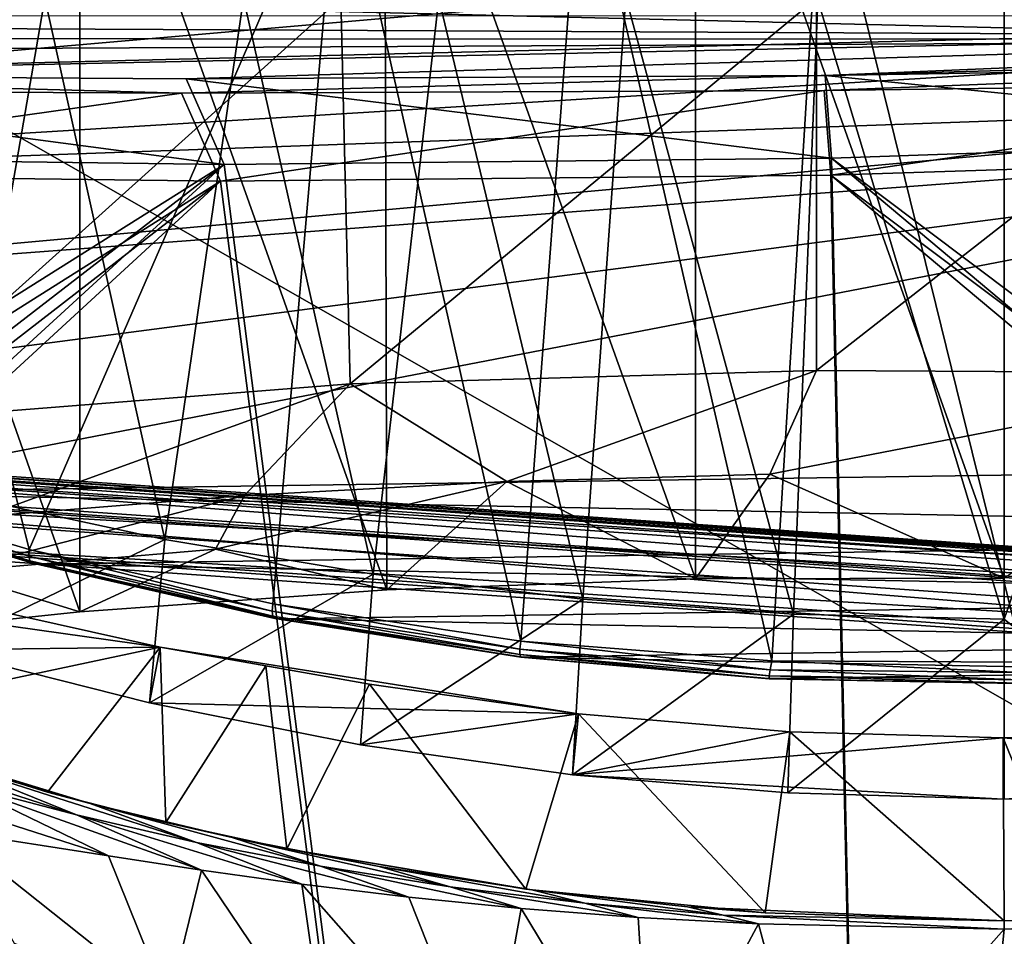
# Model space of a CAD drawing. Header units: metres. Extents: x -904 to 0, y -908 to 0.
# Tile 60 of 127: x -555 to -447, y -155 to -54. Entities that reach past the tile are written whole.
import ezdxf

# ---------------------------------------------------------------- set-up
doc = ezdxf.new("R2010")
doc.units = ezdxf.units.M

msp = doc.modelspace()

# ---------------------------------------------------------------- linework, layer by layer
at = {"layer": 'None'}
for points in [[(-515.104492, -19.985085, 1935.464722), (-480.750702, -19.574989, 1937.160278), (-480.750854, -115.743767, 1992.692505)], [(-480.750854, -115.743767, 1992.692505), (-480.750702, -19.574989, 1937.160278), (-446.597626, -115.674339, 1992.217041)], [(-480.750702, -19.574989, 1937.160278), (-446.597626, -20.344744, 1937.178467), (-446.597626, -115.674339, 1992.217041)], [(-548.818054, -21.535398, 1932.152832), (-515.104492, -19.985085, 1935.464722), (-514.864746, -116.985649, 1991.491089)], [(-514.864746, -116.985649, 1991.491089), (-515.104492, -19.985085, 1935.464722), (-480.750854, -115.743767, 1992.692505)], [(-582.273132, -24.174274, 1927.112427), (-548.818054, -21.535398, 1932.152832), (-548.815857, -119.390549, 1988.623535)], [(-548.815857, -119.390549, 1988.623535), (-548.818054, -21.535398, 1932.152832), (-514.864746, -116.985649, 1991.491089)], [(-582.486755, -122.939278, 1984.111816), (-582.273132, -24.174274, 1927.112427), (-548.815857, -119.390549, 1988.623535)], [(-573.219971, -37.15469, 1505.244385), (-520.086426, -33.508076, 1504.979004), (-554.391846, -112.519341, 1549.673828)], [(-520.086426, -33.508076, 1504.979004), (-527.460144, -118.521431, 1553.945923), (-554.391846, -112.519341, 1549.673828)], [(-527.460144, -118.521431, 1553.945923), (-520.086426, -33.508076, 1504.979004), (-500.041199, -122.65184, 1556.645508)], [(-520.086426, -33.508076, 1504.979004), (-493.312164, -33.359623, 1505.097534), (-500.041199, -122.65184, 1556.645508)], [(-500.041199, -122.65184, 1556.645508), (-493.312164, -33.359623, 1505.097534), (-472.305176, -124.818771, 1557.712036)], [(-493.312164, -33.359623, 1505.097534), (-466.718567, -34.319443, 1505.390259), (-472.305176, -124.818771, 1557.712036)], [(-472.305176, -124.818771, 1557.712036), (-466.718567, -34.319443, 1505.390259), (-444.445007, -124.951332, 1557.109863)], [(-466.718567, -34.319443, 1505.390259), (-440.135681, -36.386841, 1505.810547), (-444.445007, -124.951332, 1557.109863)], [(-570.15863, -58.565701, 661.240173), (-309.111755, -207.702347, 657.334961), (-309.403992, -35.91481, 661.833374)], [(-309.403992, -35.91481, 661.833374), (-539.86322, -44.36692, 661.612061), (-570.15863, -58.565701, 661.240173)], [(-573.219971, -37.15469, 1505.244385), (-554.391846, -112.519341, 1549.673828), (-580.693237, -104.750137, 1543.907715)], [(-551.510864, -49.371777, 661.569519), (-570.15863, -58.565701, 661.240173), (-539.86322, -44.36692, 661.612061)], [(-680.572144, -49.113285, 1607.149902), (-387.700989, -56.295364, 1606.961792), (-392.993713, -47.427006, 1607.19397)], [(-570.024841, -48.937519, 751.254395), (-597.542542, -58.565773, 777.382446), (-551.510864, -49.371777, 661.569519)], [(-680.572144, -49.113285, 1607.149902), (-676.740051, -57.707558, 1606.950562), (-387.700989, -56.295364, 1606.961792)], [(-597.542542, -58.565773, 777.382446), (-570.15863, -58.565701, 661.240173), (-551.510864, -49.371777, 661.569519)], [(-552.6875, -51.565384, 197.086807), (-562.194641, -106.494125, 206.704391), (-575.021118, -51.566418, 206.251297)], [(-519.952271, -51.565491, 2038.379517), (-572.431702, -51.56575, 2034.584595), (-572.009399, -98.403229, 2026.366699)], [(-519.952271, -51.565491, 2038.379517), (-572.009399, -98.403229, 2026.366699), (-518.923706, -94.200096, 2030.911865)], [(-539.404663, -111.412796, 199.035706), (-562.194641, -106.494125, 206.704391), (-552.6875, -51.565384, 197.086807)], [(-530.699768, -51.560055, 189.996307), (-539.404663, -111.412796, 199.035706), (-552.6875, -51.565384, 197.086807)], [(-516.375183, -115.254181, 193.141876), (-539.404663, -111.412796, 199.035706), (-530.699768, -51.560055, 189.996307)], [(-509.100311, -51.598892, 184.762161), (-516.375183, -115.254181, 193.141876), (-530.699768, -51.560055, 189.996307)], [(-467.355255, -51.565228, 2039.645508), (-519.952271, -51.565491, 2038.379517), (-518.923706, -94.200096, 2030.911865)], [(-467.355255, -51.565228, 2039.645508), (-518.923706, -94.200096, 2030.911865), (-467.355255, -92.739792, 2032.381958)], [(-493.189423, -118.003258, 188.972519), (-516.375183, -115.254181, 193.141876), (-509.100311, -51.598892, 184.762161)], [(-488.43335, -51.452713, 181.242859), (-493.189423, -118.003258, 188.972519), (-509.100311, -51.598892, 184.762161)], [(-469.916138, -119.653488, 186.488419), (-493.189423, -118.003258, 188.972519), (-488.43335, -51.452713, 181.242859)], [(-467.23175, -51.787033, 179.151764), (-469.916138, -119.653488, 186.488419), (-488.43335, -51.452713, 181.242859)], [(-446.597717, -120.203751, 185.663147), (-469.916138, -119.653488, 186.488419), (-467.23175, -51.787033, 179.151764)], [(-414.75824, -51.564968, 2038.379517), (-467.355255, -92.739792, 2032.381958), (-414.806274, -93.030998, 2031.075317)], [(-414.75824, -51.564968, 2038.379517), (-467.355255, -51.565228, 2039.645508), (-467.355255, -92.739792, 2032.381958)], [(-446.597717, -51.562679, 178.448685), (-446.597717, -120.203751, 185.663147), (-467.23175, -51.787033, 179.151764)], [(-446.597717, -51.562679, 178.448685), (-422.847595, -51.565025, 179.349472), (-446.597717, -120.203751, 185.663147)], [(-422.847595, -51.565025, 179.349472), (-422.747711, -139.435181, 188.607407), (-446.597717, -120.203751, 185.663147)], [(-676.740051, -57.707558, 1606.950562), (-653.887207, -72.526901, 1606.574951), (-387.700989, -56.295364, 1606.961792)], [(-387.700989, -56.295364, 1606.961792), (-653.887207, -72.526901, 1606.574951), (-379.609039, -62.712627, 1606.793701)], [(-570.15863, -58.565701, 661.240173), (-584.097839, -207.702347, 657.334961), (-309.111755, -207.702347, 657.334961)], [(-653.887207, -72.526901, 1606.574951), (-629.798584, -85.366486, 1606.240967), (-379.609039, -62.712627, 1606.793701)], [(-379.609039, -62.712627, 1606.793701), (-629.798584, -85.366486, 1606.240967), (-369.758789, -65.81794, 1606.712402)], [(-629.798584, -85.366486, 1606.240967), (-604.898926, -96.564316, 1605.948975), (-369.758789, -65.81794, 1606.712402)], [(-369.758789, -65.81794, 1606.712402), (-604.898926, -96.564316, 1605.948975), (-579.414856, -106.2174, 1605.699707)], [(-579.414856, -106.2174, 1605.699707), (-311.951202, -102.333786, 1605.762329), (-369.758789, -65.81794, 1606.712402)], [(-467.355255, -92.739792, 2032.381958), (-518.923706, -94.200096, 2030.911865), (-501.598816, -104.991013, 2011.979858)], [(-467.355255, -92.739792, 2032.381958), (-501.598816, -104.991013, 2011.979858), (-472.513458, -104.200371, 2012.615967)], [(-414.806274, -93.030998, 2031.075317), (-467.355255, -92.739792, 2032.381958), (-472.513458, -104.200371, 2012.615967)], [(-472.513458, -104.200371, 2012.615967), (-446.597626, -115.674339, 1992.217041), (-414.806274, -93.030998, 2031.075317)], [(-518.923706, -94.200096, 2030.911865), (-572.009399, -98.403229, 2026.366699), (-559.487061, -108.866234, 2007.508911)], [(-530.609741, -106.548775, 2010.274536), (-518.923706, -94.200096, 2030.911865), (-559.487061, -108.866234, 2007.508911)], [(-518.923706, -94.200096, 2030.911865), (-530.609741, -106.548775, 2010.274536), (-501.598816, -104.991013, 2011.979858)], [(-337.979492, -110.967003, 1605.560547), (-311.951202, -102.333786, 1605.762329), (-579.414856, -106.2174, 1605.699707)], [(-501.598816, -104.991013, 2011.979858), (-480.750854, -115.743767, 1992.692505), (-472.513458, -104.200371, 2012.615967)], [(-480.750854, -115.743767, 1992.692505), (-446.597626, -115.674339, 1992.217041), (-472.513458, -104.200371, 2012.615967)], [(-554.430054, -113.264557, 1564.06543), (-580.734863, -105.414047, 1559.733521), (-580.693237, -104.750137, 1543.907715)], [(-554.430054, -113.264557, 1564.06543), (-554.317078, -113.759109, 1578.473877), (-580.734863, -105.414047, 1559.733521)], [(-554.317078, -113.759109, 1578.473877), (-580.607422, -105.857239, 1575.572754), (-580.734863, -105.414047, 1559.733521)], [(-554.391846, -112.519341, 1549.673828), (-554.430054, -113.264557, 1564.06543), (-580.693237, -104.750137, 1543.907715)], [(-533.799988, -112.458336, 2000.046265), (-514.864746, -116.985649, 1991.491089), (-501.598816, -104.991013, 2011.979858)], [(-501.598816, -104.991013, 2011.979858), (-530.609741, -106.548775, 2010.274536), (-533.799988, -112.458336, 2000.046265)], [(-514.864746, -116.985649, 1991.491089), (-480.750854, -115.743767, 1992.692505), (-501.598816, -104.991013, 2011.979858)], [(-554.317078, -113.759109, 1578.473877), (-554.051697, -114.009331, 1592.883423), (-580.607422, -105.857239, 1575.572754)], [(-554.051697, -114.009331, 1592.883423), (-580.309692, -106.088234, 1591.411133), (-580.607422, -105.857239, 1575.572754)], [(-554.051697, -114.009331, 1592.883423), (-579.414856, -106.2174, 1605.699707), (-580.309692, -106.088234, 1591.411133)], [(-553.346375, -114.12664, 1605.495239), (-337.979492, -110.967003, 1605.560547), (-579.414856, -106.2174, 1605.699707)], [(-553.346375, -114.12664, 1605.495239), (-579.414856, -106.2174, 1605.699707), (-554.051697, -114.009331, 1592.883423)], [(-564.324036, -123.589836, 209.018906), (-562.194641, -106.494125, 206.704391), (-539.404663, -111.412796, 199.035706)], [(-530.609741, -106.548775, 2010.274536), (-563.256653, -114.994781, 1996.957886), (-533.799988, -112.458336, 2000.046265)], [(-559.487061, -108.866234, 2007.508911), (-563.256653, -114.994781, 1996.957886), (-530.609741, -106.548775, 2010.274536)], [(-364.331421, -117.795174, 1605.383545), (-337.979492, -110.967003, 1605.560547), (-553.346375, -114.12664, 1605.495239)], [(-541.083801, -129.473846, 201.2883), (-564.324036, -123.589836, 209.018906), (-539.404663, -111.412796, 199.035706)], [(-541.083801, -129.473846, 201.2883), (-539.404663, -111.412796, 199.035706), (-516.375183, -115.254181, 193.141876)], [(-563.256653, -114.994781, 1996.957886), (-548.815857, -119.390549, 1988.623535), (-533.799988, -112.458336, 2000.046265)], [(-527.521912, -119.335327, 1567.273438), (-554.430054, -113.264557, 1564.06543), (-554.391846, -112.519341, 1549.673828)], [(-527.460144, -118.521431, 1553.945923), (-527.521912, -119.335327, 1567.273438), (-554.391846, -112.519341, 1549.673828)], [(-548.815857, -119.390549, 1988.623535), (-514.864746, -116.985649, 1991.491089), (-533.799988, -112.458336, 2000.046265)], [(-585.167236, -113.23008, 254.241714), (-586.229065, -116.775726, 218.379868), (-539.912292, -123.304863, 262.515991)], [(-585.167236, -113.23008, 254.241714), (-539.912292, -123.304863, 262.515991), (-577.9198, -131.39473, 258.706299)], [(-527.521912, -119.335327, 1567.273438), (-527.452332, -119.870705, 1580.621338), (-554.430054, -113.264557, 1564.06543)], [(-527.452332, -119.870705, 1580.621338), (-554.317078, -113.759109, 1578.473877), (-554.430054, -113.264557, 1564.06543)], [(-527.452332, -119.870705, 1580.621338), (-527.249817, -120.132042, 1593.9729), (-554.317078, -113.759109, 1578.473877)], [(-527.249817, -120.132042, 1593.9729), (-554.051697, -114.009331, 1592.883423), (-554.317078, -113.759109, 1578.473877)], [(-527.249817, -120.132042, 1593.9729), (-553.346375, -114.12664, 1605.495239), (-554.051697, -114.009331, 1592.883423)], [(-526.762268, -120.185585, 1605.337158), (-364.331421, -117.795174, 1605.383545), (-553.346375, -114.12664, 1605.495239)], [(-526.762268, -120.185585, 1605.337158), (-553.346375, -114.12664, 1605.495239), (-527.249817, -120.132042, 1593.9729)], [(-582.486755, -122.939278, 1984.111816), (-548.815857, -119.390549, 1988.623535), (-563.256653, -114.994781, 1996.957886)], [(-517.790222, -134.086502, 195.406509), (-541.083801, -129.473846, 201.2883), (-516.375183, -115.254181, 193.141876)], [(-517.790222, -134.086502, 195.406509), (-516.375183, -115.254181, 193.141876), (-493.189423, -118.003258, 188.972519)], [(-586.229065, -116.775726, 218.379868), (-564.324036, -123.589836, 209.018906), (-539.912292, -123.304863, 262.515991)], [(-500.156067, -123.543983, 1569.298096), (-527.521912, -119.335327, 1567.273438), (-527.460144, -118.521431, 1553.945923)], [(-500.041199, -122.65184, 1556.645508), (-500.156067, -123.543983, 1569.298096), (-527.460144, -118.521431, 1553.945923)], [(-391.070038, -122.805603, 1605.251587), (-364.331421, -117.795174, 1605.383545), (-526.762268, -120.185585, 1605.337158)], [(-494.336121, -137.41272, 191.187576), (-517.790222, -134.086502, 195.406509), (-493.189423, -118.003258, 188.972519)], [(-494.336121, -137.41272, 191.187576), (-493.189423, -118.003258, 188.972519), (-469.916138, -119.653488, 186.488419)], [(-500.156067, -123.543983, 1569.298096), (-500.160217, -124.128204, 1581.975586), (-527.521912, -119.335327, 1567.273438)], [(-500.160217, -124.128204, 1581.975586), (-527.452332, -119.870705, 1580.621338), (-527.521912, -119.335327, 1567.273438)], [(-470.520355, -139.426147, 188.613983), (-494.336121, -137.41272, 191.187576), (-469.916138, -119.653488, 186.488419)], [(-469.916138, -119.653488, 186.488419), (-446.597717, -120.203751, 185.663147), (-470.520355, -139.426147, 188.613983)], [(-500.160217, -124.128204, 1581.975586), (-500.05191, -124.40728, 1594.659424), (-527.452332, -119.870705, 1580.621338)], [(-500.05191, -124.40728, 1594.659424), (-527.249817, -120.132042, 1593.9729), (-527.452332, -119.870705, 1580.621338)], [(-500.05191, -124.40728, 1594.659424), (-526.762268, -120.185585, 1605.337158), (-527.249817, -120.132042, 1593.9729)], [(-499.817932, -124.404015, 1605.226318), (-391.070038, -122.805603, 1605.251587), (-526.762268, -120.185585, 1605.337158)], [(-499.817932, -124.404015, 1605.226318), (-526.762268, -120.185585, 1605.337158), (-500.05191, -124.40728, 1594.659424)], [(-446.597717, -120.203751, 185.663147), (-446.597717, -140.094193, 187.753693), (-470.520355, -139.426147, 188.613983)], [(-446.597717, -120.203751, 185.663147), (-422.747711, -139.435181, 188.607407), (-446.597717, -140.094193, 187.753693)], [(-472.497009, -125.821915, 1570.093628), (-500.156067, -123.543983, 1569.298096), (-500.041199, -122.65184, 1556.645508)], [(-472.305176, -124.818771, 1557.712036), (-472.497009, -125.821915, 1570.093628), (-500.041199, -122.65184, 1556.645508)], [(-418.149933, -125.990608, 1605.17395), (-391.070038, -122.805603, 1605.251587), (-499.817932, -124.404015, 1605.226318)], [(-577.9198, -131.39473, 258.706299), (-539.912292, -123.304863, 262.515991), (-552.375061, -139.3255, 263.840363)], [(-539.912292, -123.304863, 262.515991), (-564.324036, -123.589836, 209.018906), (-541.083801, -129.473846, 201.2883)], [(-539.912292, -123.304863, 262.515991), (-539.296021, -142.675568, 266.050751), (-552.375061, -139.3255, 263.840363)], [(-539.912292, -123.304863, 262.515991), (-541.083801, -129.473846, 201.2883), (-493.689423, -130.673233, 255.933594)], [(-493.689423, -130.673233, 255.933594), (-516.792847, -127.414696, 260.542755), (-539.912292, -123.304863, 262.515991)], [(-516.792847, -127.414696, 260.542755), (-528.255676, -125.386131, 262.776825), (-539.912292, -123.304863, 262.515991)], [(-539.912292, -123.304863, 262.515991), (-528.255676, -125.386131, 262.776825), (-539.296021, -142.675568, 266.050751)], [(-472.599854, -126.482285, 1582.505493), (-500.160217, -124.128204, 1581.975586), (-500.156067, -123.543983, 1569.298096)], [(-472.497009, -125.821915, 1570.093628), (-472.599854, -126.482285, 1582.505493), (-500.156067, -123.543983, 1569.298096)], [(-472.599854, -126.482285, 1582.505493), (-472.611938, -126.800926, 1594.927246), (-500.160217, -124.128204, 1581.975586)], [(-472.611938, -126.800926, 1594.927246), (-500.05191, -124.40728, 1594.659424), (-500.160217, -124.128204, 1581.975586)], [(-472.611938, -126.800926, 1594.927246), (-499.817932, -124.404015, 1605.226318), (-500.05191, -124.40728, 1594.659424)], [(-472.660217, -126.78923, 1605.162842), (-418.149933, -125.990608, 1605.17395), (-499.817932, -124.404015, 1605.226318)], [(-472.611938, -126.800926, 1594.927246), (-472.660217, -126.78923, 1605.162842), (-499.817932, -124.404015, 1605.226318)], [(-444.72467, -126.119873, 1569.632446), (-472.497009, -125.821915, 1570.093628), (-472.305176, -124.818771, 1557.712036)], [(-444.445007, -124.951332, 1557.109863), (-444.72467, -126.119873, 1569.632446), (-472.305176, -124.818771, 1557.712036)], [(-528.255676, -125.386131, 262.776825), (-525.929199, -145.617447, 265.987854), (-539.296021, -142.675568, 266.050751)], [(-528.255676, -125.386131, 262.776825), (-516.792847, -127.414696, 260.542755), (-525.929199, -145.617447, 265.987854)], [(-472.660217, -126.78923, 1605.162842), (-445.400024, -127.323616, 1605.14563), (-418.149933, -125.990608, 1605.17395)], [(-444.939606, -126.901489, 1582.192261), (-472.599854, -126.482285, 1582.505493), (-472.497009, -125.821915, 1570.093628)], [(-444.72467, -126.119873, 1569.632446), (-444.939606, -126.901489, 1582.192261), (-472.497009, -125.821915, 1570.093628)], [(-445.400024, -127.323616, 1605.14563), (-472.660217, -126.78923, 1605.162842), (-472.611938, -126.800926, 1594.927246)], [(-445.088043, -127.295189, 1594.766846), (-472.611938, -126.800926, 1594.927246), (-472.599854, -126.482285, 1582.505493)], [(-445.088043, -127.295189, 1594.766846), (-445.400024, -127.323616, 1605.14563), (-472.611938, -126.800926, 1594.927246)], [(-444.939606, -126.901489, 1582.192261), (-445.088043, -127.295189, 1594.766846), (-472.599854, -126.482285, 1582.505493)], [(-516.792847, -127.414696, 260.542755), (-499.502747, -150.047089, 260.361603), (-525.929199, -145.617447, 265.987854)], [(-516.792847, -127.414696, 260.542755), (-493.689423, -130.673233, 255.933594), (-499.502747, -150.047089, 260.361603)], [(-541.083801, -129.473846, 201.2883), (-517.790222, -134.086502, 195.406509), (-493.689423, -130.673233, 255.933594)], [(-547.658203, -140.587769, 286.883636), (-577.9198, -131.39473, 258.706299), (-552.375061, -139.3255, 263.840363)], [(-547.658203, -140.587769, 286.883636), (-563.126648, -136.215088, 294.121613), (-577.9198, -131.39473, 258.706299)], [(-493.689423, -130.673233, 255.933594), (-517.790222, -134.086502, 195.406509), (-494.336121, -137.41272, 191.187576)], [(-493.689423, -130.673233, 255.933594), (-473.053253, -152.688156, 256.980377), (-499.502747, -150.047089, 260.361603)], [(-470.310272, -132.650162, 253.150879), (-493.689423, -130.673233, 255.933594), (-494.336121, -137.41272, 191.187576)], [(-493.689423, -130.673233, 255.933594), (-470.310272, -132.650162, 253.150879), (-473.053253, -152.688156, 256.980377)], [(-494.336121, -137.41272, 191.187576), (-446.714325, -133.318069, 252.22406), (-470.310272, -132.650162, 253.150879)], [(-470.310272, -132.650162, 253.150879), (-446.604919, -153.562988, 255.793488), (-473.053253, -152.688156, 256.980377)], [(-470.310272, -132.650162, 253.150879), (-446.714325, -133.318069, 252.22406), (-446.604919, -153.562988, 255.793488)], [(-399.087982, -137.472488, 191.156738), (-423.118408, -132.663223, 253.132965), (-446.714325, -133.318069, 252.22406)], [(-446.714325, -133.318069, 252.22406), (-423.118408, -132.663223, 253.132965), (-438.529175, -153.481308, 255.902008)], [(-446.716034, -140.094177, 187.753738), (-446.714325, -133.318069, 252.22406), (-494.336121, -137.41272, 191.187576)], [(-446.716034, -140.094177, 187.753738), (-399.087982, -137.472488, 191.156738), (-446.714325, -133.318069, 252.22406)], [(-446.714325, -133.318069, 252.22406), (-438.529175, -153.481308, 255.902008), (-446.604919, -153.562988, 255.793488)], [(-563.126648, -136.215088, 294.121613), (-549.1828, -141.859467, 296.390076), (-570.124023, -135.070999, 303.28363)], [(-549.1828, -141.859467, 296.390076), (-561.843201, -138.523758, 304.738495), (-570.124023, -135.070999, 303.28363)], [(-547.658203, -140.587769, 286.883636), (-535.920593, -144.884628, 288.835999), (-563.126648, -136.215088, 294.121613)], [(-535.920593, -144.884628, 288.835999), (-549.1828, -141.859467, 296.390076), (-563.126648, -136.215088, 294.121613)], [(-563.186096, -143.6409, 328.786133), (-574.105713, -137.239517, 326.225525), (-545.620605, -146.385208, 307.643341)], [(-574.105713, -137.239517, 326.225525), (-561.843201, -138.523758, 304.738495), (-545.620605, -146.385208, 307.643341)], [(-470.520355, -139.426147, 188.613983), (-446.716034, -140.094177, 187.753738), (-494.336121, -137.41272, 191.187576)], [(-422.747711, -139.435181, 188.607407), (-399.087982, -137.472488, 191.156738), (-446.716034, -140.094177, 187.753738)], [(-545.620605, -146.385208, 307.643341), (-561.843201, -138.523758, 304.738495), (-535.35321, -147.961548, 298.649811)], [(-561.843201, -138.523758, 304.738495), (-549.1828, -141.859467, 296.390076), (-535.35321, -147.961548, 298.649811)], [(-539.296021, -142.675568, 266.050751), (-547.658203, -140.587769, 286.883636), (-552.375061, -139.3255, 263.840363)], [(-470.520355, -139.426147, 188.613983), (-446.597717, -140.094193, 187.753693), (-446.716034, -140.094177, 187.753738)], [(-446.597717, -140.094193, 187.753693), (-422.747711, -139.435181, 188.607407), (-446.716034, -140.094177, 187.753738)], [(-531.978394, -144.345947, 279.853455), (-522.186035, -147.528091, 281.959869), (-547.658203, -140.587769, 286.883636)], [(-522.186035, -147.528091, 281.959869), (-535.920593, -144.884628, 288.835999), (-547.658203, -140.587769, 286.883636)], [(-531.978394, -144.345947, 279.853455), (-547.658203, -140.587769, 286.883636), (-539.296021, -142.675568, 266.050751)], [(-535.35321, -147.961548, 298.649811), (-549.1828, -141.859467, 296.390076), (-524.248291, -149.511566, 290.776733)], [(-549.1828, -141.859467, 296.390076), (-535.920593, -144.884628, 288.835999), (-524.248291, -149.511566, 290.776733)], [(-556.010681, -156.054871, 365.60202), (-563.186096, -143.6409, 328.786133), (-539.008423, -162.858704, 363.571381)], [(-563.186096, -143.6409, 328.786133), (-545.620605, -146.385208, 307.643341), (-539.008423, -162.858704, 363.571381)], [(-525.929199, -145.617447, 265.987854), (-531.978394, -144.345947, 279.853455), (-539.296021, -142.675568, 266.050751)], [(-515.712585, -147.547882, 274.023407), (-507.848602, -149.788101, 276.275269), (-531.978394, -144.345947, 279.853455)], [(-507.848602, -149.788101, 276.275269), (-522.186035, -147.528091, 281.959869), (-531.978394, -144.345947, 279.853455)], [(-525.929199, -145.617447, 265.987854), (-515.712585, -147.547882, 274.023407), (-531.978394, -144.345947, 279.853455)], [(-524.248291, -149.511566, 290.776733), (-535.920593, -144.884628, 288.835999), (-512.426392, -150.941452, 284.060791)], [(-535.920593, -144.884628, 288.835999), (-522.186035, -147.528091, 281.959869), (-512.426392, -150.941452, 284.060791)], [(-499.502747, -150.047089, 260.361603), (-498.847473, -150.136658, 269.846283), (-525.929199, -145.617447, 265.987854)], [(-498.847473, -150.136658, 269.846283), (-515.712585, -147.547882, 274.023407), (-525.929199, -145.617447, 265.987854)], [(-539.008423, -162.858704, 363.571381), (-545.620605, -146.385208, 307.643341), (-535.35321, -147.961548, 298.649811)], [(-539.008423, -162.858704, 363.571381), (-535.35321, -147.961548, 298.649811), (-521.543457, -168.44548, 361.87027)], [(-535.35321, -147.961548, 298.649811), (-524.248291, -149.511566, 290.776733), (-521.543457, -168.44548, 361.87027)], [(-512.426392, -150.941452, 284.060791), (-522.186035, -147.528091, 281.959869), (-499.996185, -152.17923, 278.52475)], [(-522.186035, -147.528091, 281.959869), (-507.848602, -149.788101, 276.275269), (-499.996185, -152.17923, 278.52475)], [(-498.847473, -150.136658, 269.846283), (-492.959351, -151.613037, 272.019043), (-515.712585, -147.547882, 274.023407)], [(-492.959351, -151.613037, 272.019043), (-507.848602, -149.788101, 276.275269), (-515.712585, -147.547882, 274.023407)], [(-521.543457, -168.44548, 361.87027), (-524.248291, -149.511566, 290.776733), (-503.722931, -172.812347, 360.500519)], [(-524.248291, -149.511566, 290.776733), (-512.426392, -150.941452, 284.060791), (-503.722931, -172.812347, 360.500519)], [(-499.996185, -152.17923, 278.52475), (-507.848602, -149.788101, 276.275269), (-487.071533, -153.176376, 274.191895)], [(-507.848602, -149.788101, 276.275269), (-492.959351, -151.613037, 272.019043), (-487.071533, -153.176376, 274.191895)], [(-473.053253, -152.688156, 256.980377), (-481.606934, -152.02858, 267.105774), (-499.502747, -150.047089, 260.361603)], [(-481.606934, -152.02858, 267.105774), (-498.847473, -150.136658, 269.846283), (-499.502747, -150.047089, 260.361603)], [(-481.606934, -152.02858, 267.105774), (-477.694672, -152.945465, 269.093414), (-498.847473, -150.136658, 269.846283)], [(-477.694672, -152.945465, 269.093414), (-492.959351, -151.613037, 272.019043), (-498.847473, -150.136658, 269.846283)], [(-503.722931, -172.812347, 360.500519), (-512.426392, -150.941452, 284.060791), (-499.996185, -152.17923, 278.52475)], [(-503.722931, -172.812347, 360.500519), (-499.996185, -152.17923, 278.52475), (-485.631287, -175.956299, 359.463715)], [(-485.631287, -175.956299, 359.463715), (-499.996185, -152.17923, 278.52475), (-487.071533, -153.176376, 274.191895)], [(-487.071533, -153.176376, 274.191895), (-492.959351, -151.613037, 272.019043), (-473.778992, -153.903244, 271.082886)], [(-492.959351, -151.613037, 272.019043), (-477.694672, -152.945465, 269.093414), (-473.778992, -153.903244, 271.082886)], [(-481.606934, -152.02858, 267.105774), (-446.608429, -153.562988, 265.163177), (-477.694672, -152.945465, 269.093414)], [(-446.608429, -153.562988, 265.163177), (-481.606934, -152.02858, 267.105774), (-473.053253, -152.688156, 256.980377)], [(-417.392639, -153.200638, 268.900177), (-446.608429, -153.562988, 265.163177), (-415.881287, -152.381332, 266.627716)], [(-415.881287, -152.381332, 266.627716), (-446.608429, -153.562988, 265.163177), (-438.529175, -153.481308, 255.902008)], [(-487.071533, -153.176376, 274.191895), (-473.778992, -153.903244, 271.082886), (-485.631287, -175.956299, 359.463715)], [(-473.778992, -153.903244, 271.082886), (-477.694672, -152.945465, 269.093414), (-446.608368, -154.483658, 268.590515)], [(-477.694672, -152.945465, 269.093414), (-446.608429, -153.562988, 265.163177), (-446.608368, -154.483658, 268.590515)], [(-446.604919, -153.562988, 255.793488), (-446.608429, -153.562988, 265.163177), (-473.053253, -152.688156, 256.980377)], [(-446.608368, -154.483658, 268.590515), (-446.608429, -153.562988, 265.163177), (-417.392639, -153.200638, 268.900177)], [(-446.608429, -153.562988, 265.163177), (-446.604919, -153.562988, 255.793488), (-438.529175, -153.481308, 255.902008)], [(-418.990082, -153.904648, 271.165344), (-446.608368, -154.483658, 268.590515), (-417.392639, -153.200638, 268.900177)], [(-473.778992, -153.903244, 271.082886), (-467.349609, -177.881042, 358.759674), (-485.631287, -175.956299, 359.463715)], [(-473.778992, -153.903244, 271.082886), (-446.608368, -154.483658, 268.590515), (-467.349609, -177.881042, 358.759674)], [(-446.608368, -154.483658, 268.590515), (-448.96402, -178.597061, 358.386292), (-467.349609, -177.881042, 358.759674)], [(-446.608368, -154.483658, 268.590515), (-418.990082, -153.904648, 271.165344), (-448.96402, -178.597061, 358.386292)], [(-418.990082, -153.904648, 271.165344), (-430.561676, -178.114319, 358.341736), (-448.96402, -178.597061, 358.386292)]]:
    msp.add_3dface(points, dxfattribs=at)
at = {"layer": 'None012311'}
for points in [[(-756.383728, -53.87439, 151.006119), (-245.037064, -51.013153, 160.059708), (-607.685181, -60.032143, 141.866348)], [(-607.685181, -60.032143, 141.866348), (-245.037064, -51.013153, 160.059708), (-322.129181, -54.019558, 151.002396)], [(-840.648193, -53.564903, 163.059708), (-321.351135, -56.11396, 154.215454), (-243.739731, -53.519718, 163.059708)], [(-758.300842, -56.021824, 154.161804), (-321.351135, -56.11396, 154.215454), (-840.648193, -53.564903, 163.059708)], [(-322.129181, -54.019558, 151.002396), (-537.043701, -60.481693, 141.854599), (-607.685181, -60.032143, 141.866348)], [(-322.129181, -54.019558, 151.002396), (-466.404297, -60.131844, 141.86377), (-537.043701, -60.481693, 141.854599)], [(-395.786469, -58.98037, 141.893921), (-466.404297, -60.131844, 141.86377), (-322.129181, -54.019558, 151.002396)], [(-608.613647, -61.710278, 145.23645), (-537.564453, -62.078083, 145.286179), (-758.300842, -56.021824, 154.161804)], [(-758.300842, -56.021824, 154.161804), (-537.564453, -62.078083, 145.286179), (-321.351135, -56.11396, 154.215454)], [(-321.351135, -56.11396, 154.215454), (-537.564453, -62.078083, 145.286179), (-466.514496, -61.788334, 145.256119)], [(-395.476166, -60.834919, 145.135208), (-321.351135, -56.11396, 154.215454), (-466.514496, -61.788334, 145.256119)], [(-466.404297, -60.131844, 141.86377), (-395.786469, -58.98037, 141.893921), (-398.51358, -66.948952, 123.728142)], [(-599.944275, -69.05455, 123.673012), (-607.685181, -60.032143, 141.866348), (-532.85614, -69.952972, 123.649483)], [(-607.685181, -60.032143, 141.866348), (-537.043701, -60.481693, 141.854599), (-532.85614, -69.952972, 123.649483)], [(-537.043701, -60.481693, 141.854599), (-466.404297, -60.131844, 141.86377), (-465.701691, -69.252586, 123.667824)], [(-532.85614, -69.952972, 123.649483), (-537.043701, -60.481693, 141.854599), (-465.701691, -69.252586, 123.667824)], [(-466.514496, -61.788334, 145.256119), (-465.757965, -71.129059, 126.619713), (-395.476166, -60.834919, 145.135208)], [(-465.701691, -69.252586, 123.667824), (-466.404297, -60.131844, 141.86377), (-398.51358, -66.948952, 123.728142)], [(-465.757965, -71.129059, 126.619713), (-399.362701, -68.982285, 126.675926), (-395.476166, -60.834919, 145.135208)], [(-608.613647, -61.710278, 145.23645), (-600.732117, -70.937904, 126.624718), (-537.564453, -62.078083, 145.286179)], [(-537.564453, -62.078083, 145.286179), (-533.266968, -71.798462, 126.602188), (-466.514496, -61.788334, 145.256119)], [(-533.266968, -71.798462, 126.602188), (-465.757965, -71.129059, 126.619713), (-466.514496, -61.788334, 145.256119)], [(-600.732117, -70.937904, 126.624718), (-533.266968, -71.798462, 126.602188), (-537.564453, -62.078083, 145.286179)], [(-465.701691, -69.252586, 123.667824), (-398.51358, -66.948952, 123.728142), (-69.298546, -367.238312, 115.864792)], [(-599.944275, -69.05455, 123.673012), (-532.85614, -69.952972, 123.649483), (-843.550476, -265.429565, 118.530746)], [(-532.85614, -69.952972, 123.649483), (-465.701691, -69.252586, 123.667824), (-452.00235, -701.143799, 107.12117)], [(-71.333969, -367.13382, 118.868553), (-399.362701, -68.982285, 126.675926), (-465.757965, -71.129059, 126.619713)], [(-452.00235, -701.143799, 107.12117), (-465.701691, -69.252586, 123.667824), (-71.672775, -399.771973, 115.012871)], [(-465.701691, -69.252586, 123.667824), (-69.298546, -367.238312, 115.864792), (-71.672775, -399.771973, 115.012871)], [(-532.85614, -69.952972, 123.649483), (-845.314697, -356.196716, 116.153923), (-844.710205, -310.88327, 117.3405)], [(-845.314697, -356.196716, 116.153923), (-532.85614, -69.952972, 123.649483), (-452.00235, -701.143799, 107.12117)], [(-843.550476, -265.429565, 118.530746), (-532.85614, -69.952972, 123.649483), (-844.710205, -310.88327, 117.3405)], [(-533.266968, -71.798462, 126.602188), (-842.252441, -311.199249, 120.333252), (-842.800293, -356.543121, 119.145882)], [(-533.266968, -71.798462, 126.602188), (-842.800293, -356.543121, 119.145882), (-452.00235, -703.006531, 110.073418)], [(-841.193481, -266.056061, 121.515373), (-842.252441, -311.199249, 120.333252), (-533.266968, -71.798462, 126.602188)], [(-600.732117, -70.937904, 126.624718), (-841.193481, -266.056061, 121.515373), (-533.266968, -71.798462, 126.602188)], [(-452.00235, -703.006531, 110.073418), (-465.757965, -71.129059, 126.619713), (-533.266968, -71.798462, 126.602188)], [(-73.59713, -399.498657, 118.021057), (-465.757965, -71.129059, 126.619713), (-452.00235, -703.006531, 110.073418)], [(-73.59713, -399.498657, 118.021057), (-71.333969, -367.13382, 118.868553), (-465.757965, -71.129059, 126.619713)]]:
    msp.add_3dface(points, dxfattribs=at)
at = {"layer": 'None012316'}
for points in [[(-273.299683, -124.244728, 1629.041138), (-672.325317, -96.34214, 1629.041138), (-672.385864, -97.20826, 1633.96521)], [(-672.325317, -96.34214, 1629.041138), (-273.299683, -124.244728, 1629.041138), (-612.486877, -100.747734, 1628.526367)], [(-273.36026, -125.110855, 1633.96521), (-672.385864, -97.20826, 1633.96521), (-672.713623, -101.895279, 1635.675293)], [(-273.36026, -125.110855, 1633.96521), (-273.299683, -124.244728, 1629.041138), (-672.385864, -97.20826, 1633.96521)], [(-672.920227, -104.850044, 1627.537354), (-672.592468, -100.163025, 1625.827271), (-273.894623, -132.75264, 1627.537354)], [(-672.592468, -100.163025, 1625.827271), (-273.566864, -128.065613, 1625.827271), (-273.894623, -132.75264, 1627.537354)], [(-672.592468, -100.163025, 1625.827271), (-612.700623, -103.804451, 1625.9552), (-333.38266, -123.336266, 1625.9552)], [(-672.592468, -100.163025, 1625.827271), (-333.38266, -123.336266, 1625.9552), (-273.566864, -128.065613, 1625.827271)], [(-273.299683, -124.244728, 1629.041138), (-333.168915, -120.279549, 1628.526367), (-612.486877, -100.747734, 1628.526367)], [(-612.486877, -100.747734, 1628.526367), (-333.168915, -120.279549, 1628.526367), (-611.098206, -101.157028, 1627.986938)], [(-333.168915, -120.279549, 1628.526367), (-334.600922, -120.491714, 1627.986816), (-611.098206, -101.157028, 1627.986938)], [(-611.098206, -101.157028, 1627.986938), (-334.600922, -120.491714, 1627.986816), (-610.579895, -102.147957, 1626.921021)], [(-273.687988, -129.797867, 1635.675293), (-672.713623, -101.895279, 1635.675293), (-672.980774, -105.716171, 1632.461426)], [(-273.687988, -129.797867, 1635.675293), (-273.36026, -125.110855, 1633.96521), (-672.713623, -101.895279, 1635.675293)], [(-612.700623, -103.804451, 1625.9552), (-610.579895, -102.147957, 1626.921021), (-333.38266, -123.336266, 1625.9552)], [(-333.38266, -123.336266, 1625.9552), (-610.579895, -102.147957, 1626.921021), (-335.252167, -121.400764, 1626.921143)], [(-610.579895, -102.147957, 1626.921021), (-334.600922, -120.491714, 1627.986816), (-335.252167, -121.400764, 1626.921143)], [(-672.980774, -105.716171, 1632.461426), (-672.920227, -104.850044, 1627.537354), (-273.95517, -133.618759, 1632.461426)], [(-672.920227, -104.850044, 1627.537354), (-273.894623, -132.75264, 1627.537354), (-273.95517, -133.618759, 1632.461426)], [(-273.95517, -133.618759, 1632.461426), (-273.687988, -129.797867, 1635.675293), (-672.980774, -105.716171, 1632.461426)]]:
    msp.add_3dface(points, dxfattribs=at)

doc.saveas('drawing.dxf')
